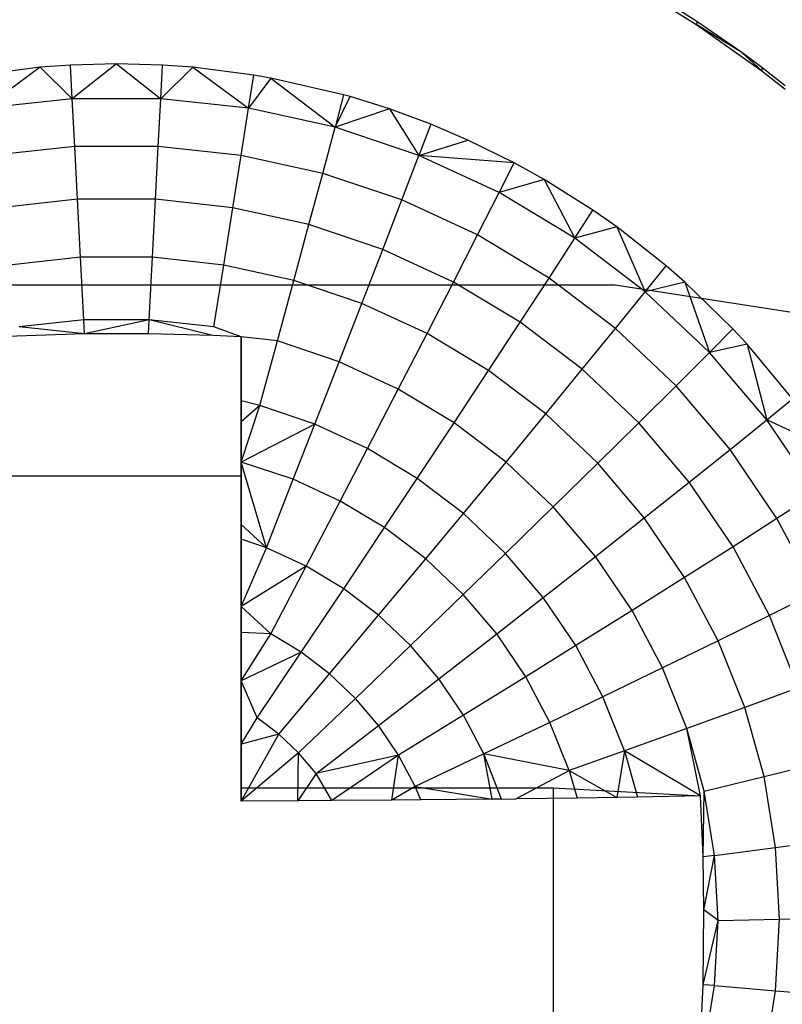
# Model space of a CAD drawing. Extents: x -14.1 to 25.9, y -14 to -1.3.
# Tile 13 of 34: x 2.329 to 2.635, y -2.088 to -1.694. Entities that reach past the tile are written whole.
import ezdxf

# ---------------------------------------------------------------- set-up
doc = ezdxf.new("R2010")
doc.units = 0
doc.header["$LTSCALE"] = 2.54
doc.layers.get('0').update_dxf_attribs({"color": 13, "linetype": 'CONTINUOUS'})

# ---------------------------------------------------------------- blocks, each defined once
blk = doc.blocks.new('GRUPUJ_3')
at = {"color": 0}
for p, q in [((2.74278, 3.22559, 5.1891), (2.72927, 3.23406, 5.18934)), ((2.76073, 3.21319, 5.18876), (2.74278, 3.22559, 5.1891)), ((2.76876, 3.20719, 5.1886), (2.76073, 3.21319, 5.18876)), ((2.77809, 3.19982, 5.18839), (2.76876, 3.20719, 5.1886))]:
    blk.add_line(p, q, dxfattribs=at)
blk = doc.blocks.new('GRUPUJ_6')
at = {"color": 0}
for p, q in [((16.74278, 12.32559, 5.1891), (16.72927, 12.33406, 5.18934)), ((16.74278, 12.32559, 5.1891), (16.72927, 12.33406, 5.18934)), ((16.72927, 12.33268, 5.23932), (16.74278, 12.32421, 5.23909)), ((16.72927, 12.33268, 5.23932), (16.74278, 12.32421, 5.23909)), ((16.74278, 12.32559, 5.1891), (16.74278, 12.32421, 5.23909)), ((16.76073, 12.31319, 5.18876), (16.74278, 12.32559, 5.1891)), ((16.74278, 12.32559, 5.1891), (16.74278, 12.32421, 5.23909)), ((16.76073, 12.31319, 5.18876), (16.74278, 12.32559, 5.1891)), ((16.76073, 12.31319, 5.18876), (16.74278, 12.32421, 5.23909)), ((16.74278, 12.32421, 5.23909), (16.76876, 12.30581, 5.23858)), ((16.76073, 12.31319, 5.18876), (16.74278, 12.32421, 5.23909)), ((16.74278, 12.32421, 5.23909), (16.76876, 12.30581, 5.23858)), ((16.76876, 12.30581, 5.23858), (16.76073, 12.31319, 5.18876)), ((16.76876, 12.30719, 5.1886), (16.76073, 12.31319, 5.18876)), ((16.76876, 12.30581, 5.23858), (16.76073, 12.31319, 5.18876)), ((16.76876, 12.30719, 5.1886), (16.76073, 12.31319, 5.18876)), ((16.47965, 12.30723, 5.23862), (16.45519, 12.30413, 5.23853)), ((16.47965, 12.30723, 5.23862), (16.45519, 12.30413, 5.23853)), ((16.47965, 12.30723, 5.23862), (16.45728, 12.29081, 5.2597)), ((16.47965, 12.30723, 5.23862), (16.45728, 12.29081, 5.2597)), ((16.4918, 12.30811, 5.23864), (16.47965, 12.30723, 5.23862)), ((16.4918, 12.30811, 5.23864), (16.47965, 12.30723, 5.23862)), ((16.47965, 12.30723, 5.23862), (16.4925, 12.29464, 5.2598)), ((16.47965, 12.30723, 5.23862), (16.4925, 12.29464, 5.2598)), ((16.51022, 12.30861, 5.23865), (16.4918, 12.30811, 5.23864)), ((16.51022, 12.30861, 5.23865), (16.4918, 12.30811, 5.23864)), ((16.4925, 12.29464, 5.2598), (16.4918, 12.30811, 5.23864)), ((16.4925, 12.29464, 5.2598), (16.4918, 12.30811, 5.23864)), ((16.51022, 12.30861, 5.23865), (16.4925, 12.29464, 5.2598)), ((16.51022, 12.30861, 5.23865), (16.4925, 12.29464, 5.2598)), ((16.52863, 12.30811, 5.23864), (16.51022, 12.30861, 5.23865)), ((16.51022, 12.30861, 5.23865), (16.52793, 12.29464, 5.2598)), ((16.51022, 12.30861, 5.23865), (16.52793, 12.29464, 5.2598)), ((16.52863, 12.30811, 5.23864), (16.51022, 12.30861, 5.23865)), ((16.52793, 12.29464, 5.2598), (16.52863, 12.30811, 5.23864)), ((16.52793, 12.29464, 5.2598), (16.52863, 12.30811, 5.23864)), ((16.54078, 12.30723, 5.23862), (16.52793, 12.29464, 5.2598)), ((16.54078, 12.30723, 5.23862), (16.52793, 12.29464, 5.2598)), ((16.54078, 12.30723, 5.23862), (16.52863, 12.30811, 5.23864)), ((16.54078, 12.30723, 5.23862), (16.52863, 12.30811, 5.23864)), ((16.56524, 12.30413, 5.23853), (16.54078, 12.30723, 5.23862)), ((16.54078, 12.30723, 5.23862), (16.56315, 12.29081, 5.2597)), ((16.54078, 12.30723, 5.23862), (16.56315, 12.29081, 5.2597)), ((16.56524, 12.30413, 5.23853), (16.54078, 12.30723, 5.23862)), ((16.77809, 12.29982, 5.18839), (16.76876, 12.30719, 5.1886)), ((16.76876, 12.30719, 5.1886), (16.76876, 12.30581, 5.23858)), ((16.76876, 12.30719, 5.1886), (16.76876, 12.30581, 5.23858)), ((16.77809, 12.29982, 5.18839), (16.76876, 12.30719, 5.1886)), ((16.56315, 12.29081, 5.2597), (16.56524, 12.30413, 5.23853)), ((16.56315, 12.29081, 5.2597), (16.56524, 12.30413, 5.23853)), ((16.5721, 12.30293, 5.2385), (16.56524, 12.30413, 5.23853)), ((16.5721, 12.30293, 5.2385), (16.56524, 12.30413, 5.23853)), ((16.76876, 12.30581, 5.23858), (16.77809, 12.29844, 5.23837)), ((16.76876, 12.30581, 5.23858), (16.77809, 12.29844, 5.23837)), ((16.5721, 12.30293, 5.2385), (16.56315, 12.29081, 5.2597)), ((16.5721, 12.30293, 5.2385), (16.56315, 12.29081, 5.2597)), ((16.60121, 12.29621, 5.23831), (16.5721, 12.30293, 5.2385)), ((16.5721, 12.30293, 5.2385), (16.59776, 12.28319, 5.25949)), ((16.5721, 12.30293, 5.2385), (16.59776, 12.28319, 5.25949)), ((16.60121, 12.29621, 5.23831), (16.5721, 12.30293, 5.2385)), ((16.60121, 12.29621, 5.23831), (16.59776, 12.28319, 5.25949)), ((16.59776, 12.28319, 5.25949), (16.6038, 12.29548, 5.23829)), ((16.6038, 12.29548, 5.23829), (16.60121, 12.29621, 5.23831)), ((16.61965, 12.29053, 5.23816), (16.6038, 12.29548, 5.23829)), ((16.61965, 12.29053, 5.23816), (16.6038, 12.29548, 5.23829)), ((16.4925, 12.29464, 5.2598), (16.45728, 12.29081, 5.2597)), ((16.4925, 12.29464, 5.2598), (16.45728, 12.29081, 5.2597)), ((16.52793, 12.29464, 5.2598), (16.4925, 12.29464, 5.2598)), ((16.4935, 12.27555, 5.28543), (16.4925, 12.29464, 5.2598)), ((16.52793, 12.29464, 5.2598), (16.4925, 12.29464, 5.2598)), ((16.4935, 12.27555, 5.28543), (16.4925, 12.29464, 5.2598)), ((16.52694, 12.27555, 5.28543), (16.52793, 12.29464, 5.2598)), ((16.52694, 12.27555, 5.28543), (16.52793, 12.29464, 5.2598)), ((16.56315, 12.29081, 5.2597), (16.52793, 12.29464, 5.2598)), ((16.56315, 12.29081, 5.2597), (16.52793, 12.29464, 5.2598)), ((16.56018, 12.27194, 5.28533), (16.56315, 12.29081, 5.2597)), ((16.56018, 12.27194, 5.28533), (16.56315, 12.29081, 5.2597)), ((16.59776, 12.28319, 5.25949), (16.56315, 12.29081, 5.2597)), ((16.59776, 12.28319, 5.25949), (16.56315, 12.29081, 5.2597)), ((16.61965, 12.29053, 5.23816), (16.59776, 12.28319, 5.25949)), ((16.61965, 12.29053, 5.23816), (16.59776, 12.28319, 5.25949)), ((16.63611, 12.28446, 5.23799), (16.61965, 12.29053, 5.23816)), ((16.61965, 12.29053, 5.23816), (16.63133, 12.27188, 5.25918)), ((16.61965, 12.29053, 5.23816), (16.63133, 12.27188, 5.25918)), ((16.63611, 12.28446, 5.23799), (16.61965, 12.29053, 5.23816)), ((16.63611, 12.28446, 5.23799), (16.63133, 12.27188, 5.25918)), ((16.63611, 12.28446, 5.23799), (16.63133, 12.27188, 5.25918)), ((16.65103, 12.2781, 5.23781), (16.63611, 12.28446, 5.23799)), ((16.65103, 12.2781, 5.23781), (16.63611, 12.28446, 5.23799)), ((16.59283, 12.26475, 5.28513), (16.59776, 12.28319, 5.25949)), ((16.59283, 12.26475, 5.28513), (16.59776, 12.28319, 5.25949)), ((16.63133, 12.27188, 5.25918), (16.59776, 12.28319, 5.25949)), ((16.63133, 12.27188, 5.25918), (16.59776, 12.28319, 5.25949)), ((16.63133, 12.27188, 5.25918), (16.65103, 12.2781, 5.23781)), ((16.63133, 12.27188, 5.25918), (16.65103, 12.2781, 5.23781)), ((16.66953, 12.269, 5.23756), (16.65103, 12.2781, 5.23781)), ((16.66953, 12.269, 5.23756), (16.65103, 12.2781, 5.23781)), ((16.4935, 12.27555, 5.28543), (16.46025, 12.27194, 5.28533)), ((16.4935, 12.27555, 5.28543), (16.46025, 12.27194, 5.28533)), ((16.49461, 12.25434, 5.30949), (16.4935, 12.27555, 5.28543)), ((16.52694, 12.27555, 5.28543), (16.4935, 12.27555, 5.28543)), ((16.52694, 12.27555, 5.28543), (16.4935, 12.27555, 5.28543)), ((16.49461, 12.25434, 5.30949), (16.4935, 12.27555, 5.28543)), ((16.52582, 12.25434, 5.30949), (16.52694, 12.27555, 5.28543)), ((16.52582, 12.25434, 5.30949), (16.52694, 12.27555, 5.28543)), ((16.56018, 12.27194, 5.28533), (16.52694, 12.27555, 5.28543)), ((16.56018, 12.27194, 5.28533), (16.52694, 12.27555, 5.28543)), ((16.55685, 12.25097, 5.3094), (16.56018, 12.27194, 5.28533)), ((16.55685, 12.25097, 5.3094), (16.56018, 12.27194, 5.28533)), ((16.59283, 12.26475, 5.28513), (16.56018, 12.27194, 5.28533)), ((16.59283, 12.26475, 5.28513), (16.56018, 12.27194, 5.28533)), ((16.62452, 12.25408, 5.28483), (16.63133, 12.27188, 5.25918)), ((16.62452, 12.25408, 5.28483), (16.63133, 12.27188, 5.25918)), ((16.66349, 12.25701, 5.25876), (16.63133, 12.27188, 5.25918)), ((16.66953, 12.269, 5.23756), (16.63133, 12.27188, 5.25918)), ((16.66349, 12.25701, 5.25876), (16.63133, 12.27188, 5.25918)), ((16.66953, 12.269, 5.23756), (16.63133, 12.27188, 5.25918)), ((16.66349, 12.25701, 5.25876), (16.66953, 12.269, 5.23756)), ((16.66349, 12.25701, 5.25876), (16.66953, 12.269, 5.23756)), ((16.68155, 12.26231, 5.23738), (16.66953, 12.269, 5.23756)), ((16.68155, 12.26231, 5.23738), (16.66953, 12.269, 5.23756)), ((16.58733, 12.24426, 5.30921), (16.59283, 12.26475, 5.28513)), ((16.58733, 12.24426, 5.30921), (16.59283, 12.26475, 5.28513)), ((16.62452, 12.25408, 5.28483), (16.59283, 12.26475, 5.28513)), ((16.62452, 12.25408, 5.28483), (16.59283, 12.26475, 5.28513)), ((16.68155, 12.26231, 5.23738), (16.66349, 12.25701, 5.25876)), ((16.68155, 12.26231, 5.23738), (16.66349, 12.25701, 5.25876)), ((16.70108, 12.25002, 5.23704), (16.68155, 12.26231, 5.23738)), ((16.68155, 12.26231, 5.23738), (16.69384, 12.23875, 5.25826)), ((16.68155, 12.26231, 5.23738), (16.69384, 12.23875, 5.25826)), ((16.70108, 12.25002, 5.23704), (16.68155, 12.26231, 5.23738)), ((16.65487, 12.24005, 5.28444), (16.66349, 12.25701, 5.25876)), ((16.65487, 12.24005, 5.28444), (16.66349, 12.25701, 5.25876)), ((16.69384, 12.23875, 5.25826), (16.66349, 12.25701, 5.25876)), ((16.69384, 12.23875, 5.25826), (16.66349, 12.25701, 5.25876)), ((16.49461, 12.25434, 5.30949), (16.46358, 12.25097, 5.3094)), ((16.49461, 12.25434, 5.30949), (16.46358, 12.25097, 5.3094)), ((16.49584, 12.23112, 5.33182), (16.49461, 12.25434, 5.30949)), ((16.52582, 12.25434, 5.30949), (16.49461, 12.25434, 5.30949)), ((16.52582, 12.25434, 5.30949), (16.49461, 12.25434, 5.30949)), ((16.49584, 12.23112, 5.33182), (16.49461, 12.25434, 5.30949)), ((16.5246, 12.23112, 5.33182), (16.52582, 12.25434, 5.30949)), ((16.5246, 12.23112, 5.33182), (16.52582, 12.25434, 5.30949)), ((16.55685, 12.25097, 5.3094), (16.52582, 12.25434, 5.30949)), ((16.55685, 12.25097, 5.3094), (16.52582, 12.25434, 5.30949)), ((16.61691, 12.2343, 5.30894), (16.62452, 12.25408, 5.28483)), ((16.61691, 12.2343, 5.30894), (16.62452, 12.25408, 5.28483)), ((16.65487, 12.24005, 5.28444), (16.62452, 12.25408, 5.28483)), ((16.65487, 12.24005, 5.28444), (16.62452, 12.25408, 5.28483)), ((16.55319, 12.22801, 5.33173), (16.55685, 12.25097, 5.3094)), ((16.55319, 12.22801, 5.33173), (16.55685, 12.25097, 5.3094)), ((16.58733, 12.24426, 5.30921), (16.55685, 12.25097, 5.3094)), ((16.58733, 12.24426, 5.30921), (16.55685, 12.25097, 5.3094)), ((16.69384, 12.23875, 5.25826), (16.70108, 12.25002, 5.23704)), ((16.69384, 12.23875, 5.25826), (16.70108, 12.25002, 5.23704)), ((16.7107, 12.24326, 5.23685), (16.70108, 12.25002, 5.23704)), ((16.7107, 12.24326, 5.23685), (16.70108, 12.25002, 5.23704)), ((16.58128, 12.22183, 5.33156), (16.58733, 12.24426, 5.30921)), ((16.58128, 12.22183, 5.33156), (16.58733, 12.24426, 5.30921)), ((16.61691, 12.2343, 5.30894), (16.58733, 12.24426, 5.30921)), ((16.61691, 12.2343, 5.30894), (16.58733, 12.24426, 5.30921)), ((16.7107, 12.24326, 5.23685), (16.69384, 12.23875, 5.25826)), ((16.7107, 12.24326, 5.23685), (16.69384, 12.23875, 5.25826)), ((16.7304, 12.22774, 5.23642), (16.7107, 12.24326, 5.23685)), ((16.7107, 12.24326, 5.23685), (16.72205, 12.21732, 5.25767)), ((16.7107, 12.24326, 5.23685), (16.72205, 12.21732, 5.25767)), ((16.7304, 12.22774, 5.23642), (16.7107, 12.24326, 5.23685)), ((16.64524, 12.2212, 5.30858), (16.65487, 12.24005, 5.28444)), ((16.64524, 12.2212, 5.30858), (16.65487, 12.24005, 5.28444)), ((16.68352, 12.22281, 5.28397), (16.65487, 12.24005, 5.28444)), ((16.68352, 12.22281, 5.28397), (16.65487, 12.24005, 5.28444)), ((16.68352, 12.22281, 5.28397), (16.69384, 12.23875, 5.25826)), ((16.68352, 12.22281, 5.28397), (16.69384, 12.23875, 5.25826)), ((16.72205, 12.21732, 5.25767), (16.69384, 12.23875, 5.25826)), ((16.72205, 12.21732, 5.25767), (16.69384, 12.23875, 5.25826)), ((16.60853, 12.21265, 5.33131), (16.61691, 12.2343, 5.30894)), ((16.60853, 12.21265, 5.33131), (16.61691, 12.2343, 5.30894)), ((16.64524, 12.2212, 5.30858), (16.61691, 12.2343, 5.30894)), ((16.64524, 12.2212, 5.30858), (16.61691, 12.2343, 5.30894)), ((16.49584, 12.23112, 5.33182), (16.46724, 12.22801, 5.33173)), ((16.49584, 12.23112, 5.33182), (16.46724, 12.22801, 5.33173)), ((16.5246, 12.23112, 5.33182), (16.49584, 12.23112, 5.33182)), ((16.49717, 12.20602, 5.35223), (16.49584, 12.23112, 5.33182)), ((16.5246, 12.23112, 5.33182), (16.49584, 12.23112, 5.33182)), ((16.49717, 12.20602, 5.35223), (16.49584, 12.23112, 5.33182)), ((16.52327, 12.20602, 5.35223), (16.5246, 12.23112, 5.33182)), ((16.52327, 12.20602, 5.35223), (16.5246, 12.23112, 5.33182)), ((16.55319, 12.22801, 5.33173), (16.5246, 12.23112, 5.33182)), ((16.55319, 12.22801, 5.33173), (16.5246, 12.23112, 5.33182)), ((16.54921, 12.2032, 5.35215), (16.55319, 12.22801, 5.33173)), ((16.54921, 12.2032, 5.35215), (16.55319, 12.22801, 5.33173)), ((16.58128, 12.22183, 5.33156), (16.55319, 12.22801, 5.33173)), ((16.58128, 12.22183, 5.33156), (16.55319, 12.22801, 5.33173)), ((16.72205, 12.21732, 5.25767), (16.7304, 12.22774, 5.23642)), ((16.72205, 12.21732, 5.25767), (16.7304, 12.22774, 5.23642)), ((16.73795, 12.22114, 5.23624), (16.7304, 12.22774, 5.23642)), ((16.73795, 12.22114, 5.23624), (16.7304, 12.22774, 5.23642)), ((16.57471, 12.19759, 5.35199), (16.58128, 12.22183, 5.33156)), ((16.57471, 12.19759, 5.35199), (16.58128, 12.22183, 5.33156)), ((16.60853, 12.21265, 5.33131), (16.58128, 12.22183, 5.33156)), ((16.60853, 12.21265, 5.33131), (16.58128, 12.22183, 5.33156)), ((16.63463, 12.20058, 5.33097), (16.64524, 12.2212, 5.30858)), ((16.63463, 12.20058, 5.33097), (16.64524, 12.2212, 5.30858)), ((16.67198, 12.20511, 5.30813), (16.64524, 12.2212, 5.30858)), ((16.67198, 12.20511, 5.30813), (16.64524, 12.2212, 5.30858)), ((16.67198, 12.20511, 5.30813), (16.68352, 12.22281, 5.28397)), ((16.67198, 12.20511, 5.30813), (16.68352, 12.22281, 5.28397)), ((16.71014, 12.20259, 5.28341), (16.68352, 12.22281, 5.28397)), ((16.71014, 12.20259, 5.28341), (16.68352, 12.22281, 5.28397)), ((16.73795, 12.22114, 5.23624), (16.72205, 12.21732, 5.25767)), ((16.73795, 12.22114, 5.23624), (16.72205, 12.21732, 5.25767)), ((16.75714, 12.20243, 5.23572), (16.73795, 12.22114, 5.23624)), ((16.73795, 12.22114, 5.23624), (16.74777, 12.19297, 5.257)), ((16.73795, 12.22114, 5.23624), (16.74777, 12.19297, 5.257)), ((16.75714, 12.20243, 5.23572), (16.73795, 12.22114, 5.23624)), ((16.71, 12.22, 5.18619), (16.21, 12.22, 5.18619)), ((16.71, 12.22, 4.98592), (16.21, 12.22, 4.98592)), ((16.71, 12.22, 5.18619), (16.21, 12.22, 5.18619)), ((16.71, 12.22, 5.18619), (16.21, 12.22, 5.18619)), ((16.71, 12.22, 4.98592), (16.71, 12.22, 5.18619)), ((16.71, 12.22, 4.98592), (16.71, 12.22, 5.18619)), ((16.78598, 12.20818, 4.98559), (16.71, 12.22, 4.98592)), ((16.78598, 12.20818, 5.18586), (16.71, 12.22, 5.18619)), ((16.78598, 12.20818, 5.18586), (16.71, 12.22, 5.18619)), ((16.78598, 12.20818, 5.18586), (16.71, 12.22, 5.18619)), ((16.71014, 12.20259, 5.28341), (16.72205, 12.21732, 5.25767)), ((16.71014, 12.20259, 5.28341), (16.72205, 12.21732, 5.25767)), ((16.74777, 12.19297, 5.257), (16.72205, 12.21732, 5.25767)), ((16.74777, 12.19297, 5.257), (16.72205, 12.21732, 5.25767)), ((16.59944, 12.18926, 5.35176), (16.60853, 12.21265, 5.33131)), ((16.59944, 12.18926, 5.35176), (16.60853, 12.21265, 5.33131)), ((16.63463, 12.20058, 5.33097), (16.60853, 12.21265, 5.33131)), ((16.63463, 12.20058, 5.33097), (16.60853, 12.21265, 5.33131)), ((16.49717, 12.20602, 5.35223), (16.47122, 12.2032, 5.35215)), ((16.49717, 12.20602, 5.35223), (16.47122, 12.2032, 5.35215)), ((16.52327, 12.20602, 5.35223), (16.49717, 12.20602, 5.35223)), ((16.52327, 12.20602, 5.35223), (16.49717, 12.20602, 5.35223)), ((16.49741, 12.20048, 5.35628), (16.49717, 12.20602, 5.35223)), ((16.49741, 12.20048, 5.35628), (16.49717, 12.20602, 5.35223)), ((16.52327, 12.20602, 5.35223), (16.49741, 12.20048, 5.35628)), ((16.52301, 12.20048, 5.35628), (16.52327, 12.20602, 5.35223)), ((16.54877, 12.19975, 5.35471), (16.52327, 12.20602, 5.35223)), ((16.54921, 12.2032, 5.35215), (16.52327, 12.20602, 5.35223)), ((16.65928, 12.18576, 5.33057), (16.67198, 12.20511, 5.30813)), ((16.65928, 12.18576, 5.33057), (16.67198, 12.20511, 5.30813)), ((16.69683, 12.18623, 5.30761), (16.67198, 12.20511, 5.30813)), ((16.69683, 12.18623, 5.30761), (16.67198, 12.20511, 5.30813)), ((16.49741, 12.20048, 5.35628), (16.47122, 12.2032, 5.35215)), ((16.56022, 12.19919, 5.3535), (16.54921, 12.2032, 5.35215)), ((16.69683, 12.18623, 5.30761), (16.71014, 12.20259, 5.28341)), ((16.69683, 12.18623, 5.30761), (16.71014, 12.20259, 5.28341)), ((16.73442, 12.1796, 5.28277), (16.71014, 12.20259, 5.28341)), ((16.73442, 12.1796, 5.28277), (16.71014, 12.20259, 5.28341)), ((16.74777, 12.19297, 5.257), (16.75714, 12.20243, 5.23572)), ((16.74777, 12.19297, 5.257), (16.75714, 12.20243, 5.23572)), ((16.76284, 12.19627, 5.23555), (16.75714, 12.20243, 5.23572)), ((16.76284, 12.19627, 5.23555), (16.75714, 12.20243, 5.23572)), ((16.49741, 12.20048, 5.35628), (16.46022, 12.19919, 5.3535)), ((16.52301, 12.20048, 5.35628), (16.49741, 12.20048, 5.35628)), ((16.54877, 12.19975, 5.35471), (16.52301, 12.20048, 5.35628)), ((16.54877, 12.19975, 5.35471), (16.52301, 12.20048, 5.35628)), ((16.56022, 12.19919, 5.3535), (16.54877, 12.19975, 5.35471)), ((16.56022, 12.19919, 5.3535), (16.56022, 12.14355, 5.2341)), ((16.56022, 12.17356, 5.37042), (16.56022, 12.19919, 5.3535)), ((16.56022, 12.19919, 5.3535), (16.56022, 12.14355, 5.2341)), ((16.57471, 12.19759, 5.35199), (16.56022, 12.19919, 5.3535)), ((16.56022, 12.17356, 5.37042), (16.56022, 12.19919, 5.3535)), ((16.57471, 12.19759, 5.35199), (16.56022, 12.19919, 5.3535)), ((16.56766, 12.17168, 5.37034), (16.57471, 12.19759, 5.35199)), ((16.56766, 12.17168, 5.37034), (16.57471, 12.19759, 5.35199)), ((16.59944, 12.18926, 5.35176), (16.57471, 12.19759, 5.35199)), ((16.59944, 12.18926, 5.35176), (16.57471, 12.19759, 5.35199)), ((16.62313, 12.1783, 5.35146), (16.63463, 12.20058, 5.33097)), ((16.62313, 12.1783, 5.35146), (16.63463, 12.20058, 5.33097)), ((16.65928, 12.18576, 5.33057), (16.63463, 12.20058, 5.33097)), ((16.65928, 12.18576, 5.33057), (16.63463, 12.20058, 5.33097)), ((16.73442, 12.1796, 5.28277), (16.74777, 12.19297, 5.257)), ((16.73442, 12.1796, 5.28277), (16.74777, 12.19297, 5.257)), ((16.76284, 12.19627, 5.23555), (16.74777, 12.19297, 5.257)), ((16.76284, 12.19627, 5.23555), (16.74777, 12.19297, 5.257)), ((16.77071, 12.16597, 5.25625), (16.74777, 12.19297, 5.257)), ((16.77071, 12.16597, 5.25625), (16.74777, 12.19297, 5.257)), ((16.78098, 12.17437, 5.23495), (16.76284, 12.19627, 5.23555)), ((16.76284, 12.19627, 5.23555), (16.77071, 12.16597, 5.25625)), ((16.76284, 12.19627, 5.23555), (16.77071, 12.16597, 5.25625)), ((16.78098, 12.17437, 5.23495), (16.76284, 12.19627, 5.23555)), ((16.58969, 12.16426, 5.37014), (16.59944, 12.18926, 5.35176)), ((16.58969, 12.16426, 5.37014), (16.59944, 12.18926, 5.35176)), ((16.62313, 12.1783, 5.35146), (16.59944, 12.18926, 5.35176)), ((16.62313, 12.1783, 5.35146), (16.59944, 12.18926, 5.35176)), ((16.64549, 12.16485, 5.35109), (16.65928, 12.18576, 5.33057)), ((16.64549, 12.16485, 5.35109), (16.65928, 12.18576, 5.33057)), ((16.68217, 12.16836, 5.33008), (16.65928, 12.18576, 5.33057)), ((16.68217, 12.16836, 5.33008), (16.65928, 12.18576, 5.33057)), ((16.68217, 12.16836, 5.33008), (16.69683, 12.18623, 5.30761)), ((16.68217, 12.16836, 5.33008), (16.69683, 12.18623, 5.30761)), ((16.71949, 12.16478, 5.30702), (16.69683, 12.18623, 5.30761)), ((16.71949, 12.16478, 5.30702), (16.69683, 12.18623, 5.30761)), ((16.61079, 12.15451, 5.36987), (16.62313, 12.1783, 5.35146)), ((16.61079, 12.15451, 5.36987), (16.62313, 12.1783, 5.35146)), ((16.64549, 12.16485, 5.35109), (16.62313, 12.1783, 5.35146)), ((16.64549, 12.16485, 5.35109), (16.62313, 12.1783, 5.35146)), ((16.71949, 12.16478, 5.30702), (16.73442, 12.1796, 5.28277)), ((16.71949, 12.16478, 5.30702), (16.73442, 12.1796, 5.28277)), ((16.75607, 12.15412, 5.28207), (16.73442, 12.1796, 5.28277)), ((16.75607, 12.15412, 5.28207), (16.73442, 12.1796, 5.28277)), ((16.56022, 12.16515, 5.37536), (16.56022, 12.17356, 5.37042)), ((16.56766, 12.17168, 5.37034), (16.56022, 12.17356, 5.37042)), ((16.77071, 12.16597, 5.25625), (16.78098, 12.17437, 5.23495)), ((16.77071, 12.16597, 5.25625), (16.78098, 12.17437, 5.23495)), ((16.56022, 12.14898, 5.38409), (16.56766, 12.17168, 5.37034)), ((16.56766, 12.17168, 5.37034), (16.56022, 12.16515, 5.37536)), ((16.56022, 12.14898, 5.38409), (16.56766, 12.17168, 5.37034)), ((16.58969, 12.16426, 5.37014), (16.56766, 12.17168, 5.37034)), ((16.58969, 12.16426, 5.37014), (16.56766, 12.17168, 5.37034)), ((16.56022, 12.14898, 5.38409), (16.56022, 12.16515, 5.37536)), ((16.56022, 12.14898, 5.38409), (16.56022, 12.16515, 5.37536)), ((16.66627, 12.14906, 5.35065), (16.68217, 12.16836, 5.33008)), ((16.66627, 12.14906, 5.35065), (16.68217, 12.16836, 5.33008)), ((16.70305, 12.14859, 5.32954), (16.68217, 12.16836, 5.33008)), ((16.70305, 12.14859, 5.32954), (16.68217, 12.16836, 5.33008)), ((16.75607, 12.15412, 5.28207), (16.77071, 12.16597, 5.25625)), ((16.75607, 12.15412, 5.28207), (16.77071, 12.16597, 5.25625)), ((16.79489, 12.15466, 5.2344), (16.77071, 12.16597, 5.25625)), ((16.79059, 12.13666, 5.25544), (16.77071, 12.16597, 5.25625)), ((16.79059, 12.13666, 5.25544), (16.77071, 12.16597, 5.25625)), ((16.79489, 12.15466, 5.2344), (16.77071, 12.16597, 5.25625)), ((16.58969, 12.16426, 5.37014), (16.56022, 12.14898, 5.38409)), ((16.58969, 12.16426, 5.37014), (16.56022, 12.14898, 5.38409)), ((16.58104, 12.14217, 5.38383), (16.58969, 12.16426, 5.37014)), ((16.58104, 12.14217, 5.38383), (16.58969, 12.16426, 5.37014)), ((16.61079, 12.15451, 5.36987), (16.58969, 12.16426, 5.37014)), ((16.61079, 12.15451, 5.36987), (16.58969, 12.16426, 5.37014)), ((16.63071, 12.14252, 5.36954), (16.64549, 12.16485, 5.35109)), ((16.63071, 12.14252, 5.36954), (16.64549, 12.16485, 5.35109)), ((16.66627, 12.14906, 5.35065), (16.64549, 12.16485, 5.35109)), ((16.66627, 12.14906, 5.35065), (16.64549, 12.16485, 5.35109)), ((16.70305, 12.14859, 5.32954), (16.71949, 12.16478, 5.30702)), ((16.70305, 12.14859, 5.32954), (16.71949, 12.16478, 5.30702)), ((16.73969, 12.141, 5.30636), (16.71949, 12.16478, 5.30702)), ((16.73969, 12.141, 5.30636), (16.71949, 12.16478, 5.30702)), ((16.59984, 12.13348, 5.38359), (16.61079, 12.15451, 5.36987)), ((16.59984, 12.13348, 5.38359), (16.61079, 12.15451, 5.36987)), ((16.63071, 12.14252, 5.36954), (16.61079, 12.15451, 5.36987)), ((16.63071, 12.14252, 5.36954), (16.61079, 12.15451, 5.36987)), ((16.73969, 12.141, 5.30636), (16.75607, 12.15412, 5.28207)), ((16.73969, 12.141, 5.30636), (16.75607, 12.15412, 5.28207)), ((16.77483, 12.12646, 5.28131), (16.75607, 12.15412, 5.28207)), ((16.77483, 12.12646, 5.28131), (16.75607, 12.15412, 5.28207)), ((16.56022, 12.12401, 5.3957), (16.56022, 12.14898, 5.38409)), ((16.57026, 12.11473, 5.39794), (16.56022, 12.14898, 5.38409)), ((16.56022, 12.12401, 5.3957), (16.56022, 12.14898, 5.38409)), ((16.58104, 12.14217, 5.38383), (16.56022, 12.14898, 5.38409)), ((16.58104, 12.14217, 5.38383), (16.56022, 12.14898, 5.38409)), ((16.57026, 12.11473, 5.39794), (16.56022, 12.14898, 5.38409)), ((16.64922, 12.12846, 5.36915), (16.66627, 12.14906, 5.35065)), ((16.64922, 12.12846, 5.36915), (16.66627, 12.14906, 5.35065)), ((16.68522, 12.13112, 5.35016), (16.66627, 12.14906, 5.35065)), ((16.68522, 12.13112, 5.35016), (16.66627, 12.14906, 5.35065)), ((16.68522, 12.13112, 5.35016), (16.70305, 12.14859, 5.32954)), ((16.68522, 12.13112, 5.35016), (16.70305, 12.14859, 5.32954)), ((16.72167, 12.12667, 5.32893), (16.70305, 12.14859, 5.32954)), ((16.72167, 12.12667, 5.32893), (16.70305, 12.14859, 5.32954)), ((16.46022, 12.14355, 5.2341), (16.56022, 12.14355, 5.2341)), ((16.46022, 12.14355, 5.2341), (16.56022, 12.14355, 5.2341)), ((16.56022, 12.14355, 5.2341), (16.56022, 12.0186, 5.23064)), ((16.56022, 12.14355, 5.2341), (16.56022, 12.0186, 5.23064)), ((16.57026, 12.11473, 5.39794), (16.58104, 12.14217, 5.38383)), ((16.57026, 12.11473, 5.39794), (16.58104, 12.14217, 5.38383)), ((16.59984, 12.13348, 5.38359), (16.58104, 12.14217, 5.38383)), ((16.59984, 12.13348, 5.38359), (16.58104, 12.14217, 5.38383)), ((16.6176, 12.1228, 5.38329), (16.63071, 12.14252, 5.36954)), ((16.6176, 12.1228, 5.38329), (16.63071, 12.14252, 5.36954)), ((16.64922, 12.12846, 5.36915), (16.63071, 12.14252, 5.36954)), ((16.64922, 12.12846, 5.36915), (16.63071, 12.14252, 5.36954)), ((16.72167, 12.12667, 5.32893), (16.73969, 12.141, 5.30636)), ((16.72167, 12.12667, 5.32893), (16.73969, 12.141, 5.30636)), ((16.75721, 12.11518, 5.30565), (16.73969, 12.141, 5.30636)), ((16.75721, 12.11518, 5.30565), (16.73969, 12.141, 5.30636)), ((16.79059, 12.13666, 5.25544), (16.77483, 12.12646, 5.28131)), ((16.79059, 12.13666, 5.25544), (16.77483, 12.12646, 5.28131)), ((16.58621, 12.10736, 5.39773), (16.59984, 12.13348, 5.38359)), ((16.58621, 12.10736, 5.39773), (16.59984, 12.13348, 5.38359)), ((16.6176, 12.1228, 5.38329), (16.59984, 12.13348, 5.38359)), ((16.6176, 12.1228, 5.38329), (16.59984, 12.13348, 5.38359)), ((16.66609, 12.11248, 5.36871), (16.68522, 12.13112, 5.35016)), ((16.66609, 12.11248, 5.36871), (16.68522, 12.13112, 5.35016)), ((16.70212, 12.11123, 5.34961), (16.68522, 12.13112, 5.35016)), ((16.70212, 12.11123, 5.34961), (16.68522, 12.13112, 5.35016)), ((16.63409, 12.11027, 5.38295), (16.64922, 12.12846, 5.36915)), ((16.63409, 12.11027, 5.38295), (16.64922, 12.12846, 5.36915)), ((16.66609, 12.11248, 5.36871), (16.64922, 12.12846, 5.36915)), ((16.66609, 12.11248, 5.36871), (16.64922, 12.12846, 5.36915)), ((16.70212, 12.11123, 5.34961), (16.72167, 12.12667, 5.32893)), ((16.70212, 12.11123, 5.34961), (16.72167, 12.12667, 5.32893)), ((16.73781, 12.10288, 5.32828), (16.72167, 12.12667, 5.32893)), ((16.73781, 12.10288, 5.32828), (16.72167, 12.12667, 5.32893)), ((16.77483, 12.12646, 5.28131), (16.75721, 12.11518, 5.30565)), ((16.77483, 12.12646, 5.28131), (16.75721, 12.11518, 5.30565)), ((16.79049, 12.09692, 5.28049), (16.77483, 12.12646, 5.28131)), ((16.79049, 12.09692, 5.28049), (16.77483, 12.12646, 5.28131)), ((16.56022, 12.11822, 5.39809), (16.56022, 12.12401, 5.3957)), ((16.57026, 12.11473, 5.39794), (16.56022, 12.12401, 5.3957)), ((16.60126, 12.0983, 5.39748), (16.6176, 12.1228, 5.38329)), ((16.60126, 12.0983, 5.39748), (16.6176, 12.1228, 5.38329)), ((16.63409, 12.11027, 5.38295), (16.6176, 12.1228, 5.38329)), ((16.63409, 12.11027, 5.38295), (16.6176, 12.1228, 5.38329)), ((16.56022, 12.09117, 5.40785), (16.56022, 12.11822, 5.39809)), ((16.57026, 12.11473, 5.39794), (16.56022, 12.11822, 5.39809)), ((16.56022, 12.09117, 5.40785), (16.56022, 12.11822, 5.39809)), ((16.56022, 12.09117, 5.40785), (16.57026, 12.11473, 5.39794)), ((16.56022, 12.09117, 5.40785), (16.57026, 12.11473, 5.39794)), ((16.58621, 12.10736, 5.39773), (16.57026, 12.11473, 5.39794)), ((16.58621, 12.10736, 5.39773), (16.57026, 12.11473, 5.39794)), ((16.75721, 12.11518, 5.30565), (16.73781, 12.10288, 5.32828)), ((16.75721, 12.11518, 5.30565), (16.73781, 12.10288, 5.32828)), ((16.77183, 12.08761, 5.30489), (16.75721, 12.11518, 5.30565)), ((16.77183, 12.08761, 5.30489), (16.75721, 12.11518, 5.30565)), ((16.61524, 12.08768, 5.39719), (16.63409, 12.11027, 5.38295)), ((16.61524, 12.08768, 5.39719), (16.63409, 12.11027, 5.38295)), ((16.64913, 12.09602, 5.38255), (16.63409, 12.11027, 5.38295)), ((16.64913, 12.09602, 5.38255), (16.63409, 12.11027, 5.38295)), ((16.64913, 12.09602, 5.38255), (16.66609, 12.11248, 5.36871)), ((16.64913, 12.09602, 5.38255), (16.66609, 12.11248, 5.36871)), ((16.68114, 12.09477, 5.36822), (16.66609, 12.11248, 5.36871)), ((16.68114, 12.09477, 5.36822), (16.66609, 12.11248, 5.36871)), ((16.68114, 12.09477, 5.36822), (16.70212, 12.11123, 5.34961)), ((16.68114, 12.09477, 5.36822), (16.70212, 12.11123, 5.34961)), ((16.71677, 12.08964, 5.34901), (16.70212, 12.11123, 5.34961)), ((16.71677, 12.08964, 5.34901), (16.70212, 12.11123, 5.34961)), ((16.58621, 12.10736, 5.39773), (16.56022, 12.09117, 5.40785)), ((16.58621, 12.10736, 5.39773), (16.56022, 12.09117, 5.40785)), ((16.572, 12.08022, 5.40938), (16.58621, 12.10736, 5.39773)), ((16.572, 12.08022, 5.40938), (16.58621, 12.10736, 5.39773)), ((16.60126, 12.0983, 5.39748), (16.58621, 12.10736, 5.39773)), ((16.60126, 12.0983, 5.39748), (16.58621, 12.10736, 5.39773)), ((16.73781, 12.10288, 5.32828), (16.71677, 12.08964, 5.34901)), ((16.73781, 12.10288, 5.32828), (16.71677, 12.08964, 5.34901)), ((16.75129, 12.07748, 5.32757), (16.73781, 12.10288, 5.32828)), ((16.75129, 12.07748, 5.32757), (16.73781, 12.10288, 5.32828)), ((16.58423, 12.07286, 5.40918), (16.60126, 12.0983, 5.39748)), ((16.58423, 12.07286, 5.40918), (16.60126, 12.0983, 5.39748)), ((16.61524, 12.08768, 5.39719), (16.60126, 12.0983, 5.39748)), ((16.61524, 12.08768, 5.39719), (16.60126, 12.0983, 5.39748)), ((16.628, 12.0756, 5.39686), (16.64913, 12.09602, 5.38255)), ((16.628, 12.0756, 5.39686), (16.64913, 12.09602, 5.38255)), ((16.66254, 12.08024, 5.38212), (16.64913, 12.09602, 5.38255)), ((16.66254, 12.08024, 5.38212), (16.64913, 12.09602, 5.38255)), ((16.66254, 12.08024, 5.38212), (16.68114, 12.09477, 5.36822)), ((16.66254, 12.08024, 5.38212), (16.68114, 12.09477, 5.36822)), ((16.69419, 12.07553, 5.36768), (16.68114, 12.09477, 5.36822)), ((16.69419, 12.07553, 5.36768), (16.68114, 12.09477, 5.36822)), ((16.79049, 12.09692, 5.28049), (16.77183, 12.08761, 5.30489)), ((16.79049, 12.09692, 5.28049), (16.77183, 12.08761, 5.30489)), ((16.56022, 12.08075, 5.41101), (16.56022, 12.09117, 5.40785)), ((16.572, 12.08022, 5.40938), (16.56022, 12.09117, 5.40785)), ((16.5956, 12.06422, 5.40894), (16.61524, 12.08768, 5.39719)), ((16.5956, 12.06422, 5.40894), (16.61524, 12.08768, 5.39719)), ((16.628, 12.0756, 5.39686), (16.61524, 12.08768, 5.39719)), ((16.628, 12.0756, 5.39686), (16.61524, 12.08768, 5.39719)), ((16.71677, 12.08964, 5.34901), (16.69419, 12.07553, 5.36768)), ((16.71677, 12.08964, 5.34901), (16.69419, 12.07553, 5.36768)), ((16.72899, 12.06658, 5.34838), (16.71677, 12.08964, 5.34901)), ((16.72899, 12.06658, 5.34838), (16.71677, 12.08964, 5.34901)), ((16.77183, 12.08761, 5.30489), (16.75129, 12.07748, 5.32757)), ((16.77183, 12.08761, 5.30489), (16.75129, 12.07748, 5.32757)), ((16.78338, 12.05863, 5.30409), (16.77183, 12.08761, 5.30489)), ((16.78338, 12.05863, 5.30409), (16.77183, 12.08761, 5.30489)), ((16.56022, 12.06144, 5.41604), (16.56022, 12.08075, 5.41101)), ((16.572, 12.08022, 5.40938), (16.56022, 12.08075, 5.41101)), ((16.56022, 12.06144, 5.41604), (16.56022, 12.08075, 5.41101)), ((16.56022, 12.06144, 5.41604), (16.572, 12.08022, 5.40938)), ((16.56022, 12.06144, 5.41604), (16.572, 12.08022, 5.40938)), ((16.58423, 12.07286, 5.40918), (16.572, 12.08022, 5.40938)), ((16.58423, 12.07286, 5.40918), (16.572, 12.08022, 5.40938)), ((16.63937, 12.06222, 5.39649), (16.66254, 12.08024, 5.38212)), ((16.63937, 12.06222, 5.39649), (16.66254, 12.08024, 5.38212)), ((16.67417, 12.0631, 5.38164), (16.66254, 12.08024, 5.38212)), ((16.67417, 12.0631, 5.38164), (16.66254, 12.08024, 5.38212)), ((16.60597, 12.0544, 5.40867), (16.628, 12.0756, 5.39686)), ((16.60597, 12.0544, 5.40867), (16.628, 12.0756, 5.39686)), ((16.63937, 12.06222, 5.39649), (16.628, 12.0756, 5.39686)), ((16.63937, 12.06222, 5.39649), (16.628, 12.0756, 5.39686)), ((16.69419, 12.07553, 5.36768), (16.67417, 12.0631, 5.38164)), ((16.69419, 12.07553, 5.36768), (16.67417, 12.0631, 5.38164)), ((16.70508, 12.055, 5.36712), (16.69419, 12.07553, 5.36768)), ((16.70508, 12.055, 5.36712), (16.69419, 12.07553, 5.36768)), ((16.75129, 12.07748, 5.32757), (16.72899, 12.06658, 5.34838)), ((16.75129, 12.07748, 5.32757), (16.72899, 12.06658, 5.34838)), ((16.76193, 12.05077, 5.32684), (16.75129, 12.07748, 5.32757)), ((16.76193, 12.05077, 5.32684), (16.75129, 12.07748, 5.32757)), ((16.58423, 12.07286, 5.40918), (16.56022, 12.06144, 5.41604)), ((16.58423, 12.07286, 5.40918), (16.56022, 12.06144, 5.41604)), ((16.56663, 12.04664, 5.41828), (16.58423, 12.07286, 5.40918)), ((16.56663, 12.04664, 5.41828), (16.58423, 12.07286, 5.40918)), ((16.5956, 12.06422, 5.40894), (16.58423, 12.07286, 5.40918)), ((16.5956, 12.06422, 5.40894), (16.58423, 12.07286, 5.40918)), ((16.72899, 12.06658, 5.34838), (16.70508, 12.055, 5.36712)), ((16.72899, 12.06658, 5.34838), (16.70508, 12.055, 5.36712)), ((16.73865, 12.04235, 5.34771), (16.72899, 12.06658, 5.34838)), ((16.73865, 12.04235, 5.34771), (16.72899, 12.06658, 5.34838)), ((16.5753, 12.04006, 5.4181), (16.5956, 12.06422, 5.40894)), ((16.5753, 12.04006, 5.4181), (16.5956, 12.06422, 5.40894)), ((16.60597, 12.0544, 5.40867), (16.5956, 12.06422, 5.40894)), ((16.60597, 12.0544, 5.40867), (16.5956, 12.06422, 5.40894)), ((16.67417, 12.0631, 5.38164), (16.64923, 12.04768, 5.39608)), ((16.67417, 12.0631, 5.38164), (16.64923, 12.04768, 5.39608)), ((16.68388, 12.0448, 5.38114), (16.67417, 12.0631, 5.38164)), ((16.68388, 12.0448, 5.38114), (16.67417, 12.0631, 5.38164)), ((16.56022, 12.036, 5.42107), (16.56022, 12.06144, 5.41604)), ((16.56663, 12.04664, 5.41828), (16.56022, 12.06144, 5.41604)), ((16.61522, 12.04352, 5.40837), (16.63937, 12.06222, 5.39649)), ((16.61522, 12.04352, 5.40837), (16.63937, 12.06222, 5.39649)), ((16.64923, 12.04768, 5.39608), (16.63937, 12.06222, 5.39649)), ((16.64923, 12.04768, 5.39608), (16.63937, 12.06222, 5.39649)), ((16.70508, 12.055, 5.36712), (16.68388, 12.0448, 5.38114)), ((16.70508, 12.055, 5.36712), (16.68388, 12.0448, 5.38114)), ((16.71369, 12.03341, 5.36652), (16.70508, 12.055, 5.36712)), ((16.71369, 12.03341, 5.36652), (16.70508, 12.055, 5.36712)), ((16.78338, 12.05863, 5.30409), (16.76193, 12.05077, 5.32684)), ((16.78338, 12.05863, 5.30409), (16.76193, 12.05077, 5.32684)), ((16.5832, 12.03257, 5.41789), (16.60597, 12.0544, 5.40867)), ((16.5832, 12.03257, 5.41789), (16.60597, 12.0544, 5.40867)), ((16.61522, 12.04352, 5.40837), (16.60597, 12.0544, 5.40867)), ((16.61522, 12.04352, 5.40837), (16.60597, 12.0544, 5.40867)), ((16.76193, 12.05077, 5.32684), (16.73865, 12.04235, 5.34771)), ((16.76193, 12.05077, 5.32684), (16.73865, 12.04235, 5.34771)), ((16.76963, 12.02307, 5.32607), (16.76193, 12.05077, 5.32684)), ((16.76963, 12.02307, 5.32607), (16.76193, 12.05077, 5.32684)), ((16.64923, 12.04768, 5.39608), (16.62323, 12.03171, 5.40804)), ((16.64923, 12.04768, 5.39608), (16.62323, 12.03171, 5.40804)), ((16.65745, 12.03217, 5.39566), (16.64923, 12.04768, 5.39608)), ((16.65745, 12.03217, 5.39566), (16.64923, 12.04768, 5.39608)), ((16.56022, 12.036, 5.42107), (16.56663, 12.04664, 5.41828)), ((16.5753, 12.04006, 5.4181), (16.56663, 12.04664, 5.41828)), ((16.5753, 12.04006, 5.4181), (16.56663, 12.04664, 5.41828)), ((16.59025, 12.02428, 5.41766), (16.61522, 12.04352, 5.40837)), ((16.59025, 12.02428, 5.41766), (16.61522, 12.04352, 5.40837)), ((16.62323, 12.03171, 5.40804), (16.61522, 12.04352, 5.40837)), ((16.62323, 12.03171, 5.40804), (16.61522, 12.04352, 5.40837)), ((16.68388, 12.0448, 5.38114), (16.65745, 12.03217, 5.39566)), ((16.68388, 12.0448, 5.38114), (16.65745, 12.03217, 5.39566)), ((16.69154, 12.02556, 5.38061), (16.68388, 12.0448, 5.38114)), ((16.69154, 12.02556, 5.38061), (16.68388, 12.0448, 5.38114)), ((16.56022, 12.01326, 5.42409), (16.5753, 12.04006, 5.4181)), ((16.5753, 12.04006, 5.4181), (16.56022, 12.036, 5.42107)), ((16.56022, 12.01326, 5.42409), (16.5753, 12.04006, 5.4181)), ((16.5753, 12.04006, 5.4181), (16.56022, 12.036, 5.42107)), ((16.5832, 12.03257, 5.41789), (16.5753, 12.04006, 5.4181)), ((16.5832, 12.03257, 5.41789), (16.5753, 12.04006, 5.4181)), ((16.73865, 12.04235, 5.34771), (16.71369, 12.03341, 5.36652)), ((16.73865, 12.04235, 5.34771), (16.71369, 12.03341, 5.36652)), ((16.74413, 12.01535, 5.34842), (16.73865, 12.04235, 5.34771)), ((16.74564, 12.01721, 5.34701), (16.73865, 12.04235, 5.34771)), ((16.56022, 12.01326, 5.42409), (16.56022, 12.036, 5.42107)), ((16.56022, 12.01326, 5.42409), (16.56022, 12.036, 5.42107)), ((16.5832, 12.03257, 5.41789), (16.56022, 12.01326, 5.42409)), ((16.5832, 12.03257, 5.41789), (16.56022, 12.01326, 5.42409)), ((16.58287, 12.01336, 5.42045), (16.5832, 12.03257, 5.41789)), ((16.58287, 12.01336, 5.42045), (16.5832, 12.03257, 5.41789)), ((16.59025, 12.02428, 5.41766), (16.5832, 12.03257, 5.41789)), ((16.59025, 12.02428, 5.41766), (16.5832, 12.03257, 5.41789)), ((16.62323, 12.03171, 5.40804), (16.59025, 12.02428, 5.41766)), ((16.62323, 12.03171, 5.40804), (16.59025, 12.02428, 5.41766)), ((16.62323, 12.03171, 5.40804), (16.59651, 12.01344, 5.41758)), ((16.62323, 12.03171, 5.40804), (16.59651, 12.01344, 5.41758)), ((16.62048, 12.01361, 5.41127), (16.62323, 12.03171, 5.40804)), ((16.62048, 12.01361, 5.41127), (16.62323, 12.03171, 5.40804)), ((16.62992, 12.01909, 5.40769), (16.62323, 12.03171, 5.40804)), ((16.62992, 12.01909, 5.40769), (16.62323, 12.03171, 5.40804)), ((16.65745, 12.03217, 5.39566), (16.62992, 12.01909, 5.40769)), ((16.65745, 12.03217, 5.39566), (16.62992, 12.01909, 5.40769)), ((16.66076, 12.01401, 5.39678), (16.65745, 12.03217, 5.39566)), ((16.66442, 12.01405, 5.39521), (16.65745, 12.03217, 5.39566)), ((16.69154, 12.02556, 5.38061), (16.65745, 12.03217, 5.39566)), ((16.69154, 12.02556, 5.38061), (16.65745, 12.03217, 5.39566)), ((16.71369, 12.03341, 5.36652), (16.69154, 12.02556, 5.38061)), ((16.71369, 12.03341, 5.36652), (16.69154, 12.02556, 5.38061)), ((16.71369, 12.03341, 5.36652), (16.71071, 12.01472, 5.37121)), ((16.71369, 12.03341, 5.36652), (16.71071, 12.01472, 5.37121)), ((16.74413, 12.01535, 5.34842), (16.71369, 12.03341, 5.36652)), ((16.74413, 12.01535, 5.34842), (16.71369, 12.03341, 5.36652)), ((16.71369, 12.03341, 5.36652), (16.71898, 12.01486, 5.36604)), ((16.71369, 12.03341, 5.36652), (16.71898, 12.01486, 5.36604)), ((16.76963, 12.02307, 5.32607), (16.79173, 12.02857, 5.30325)), ((16.76963, 12.02307, 5.32607), (16.79173, 12.02857, 5.30325)), ((16.59025, 12.02428, 5.41766), (16.58287, 12.01336, 5.42045)), ((16.59025, 12.02428, 5.41766), (16.58287, 12.01336, 5.42045)), ((16.59651, 12.01344, 5.41758), (16.59025, 12.02428, 5.41766)), ((16.59651, 12.01344, 5.41758), (16.59025, 12.02428, 5.41766)), ((16.67014, 12.01413, 5.39266), (16.69154, 12.02556, 5.38061)), ((16.67014, 12.01413, 5.39266), (16.69154, 12.02556, 5.38061)), ((16.69154, 12.02556, 5.38061), (16.71071, 12.01472, 5.37121)), ((16.69154, 12.02556, 5.38061), (16.69478, 12.01446, 5.38037)), ((16.69154, 12.02556, 5.38061), (16.71071, 12.01472, 5.37121)), ((16.69154, 12.02556, 5.38061), (16.69478, 12.01446, 5.38037)), ((16.74564, 12.01721, 5.34701), (16.76963, 12.02307, 5.32607)), ((16.74564, 12.01721, 5.34701), (16.76963, 12.02307, 5.32607)), ((16.77428, 11.9947, 5.32529), (16.76963, 12.02307, 5.32607)), ((16.77428, 11.9947, 5.32529), (16.76963, 12.02307, 5.32607)), ((16.56022, 12.0186, 5.23064), (16.56022, 12.01326, 5.42409)), ((16.56022, 12.0186, 5.23064), (16.56022, 12.01326, 5.42409)), ((16.56022, 12.0186, 5.23064), (16.68522, 12.0186, 5.23064)), ((16.56022, 12.0186, 5.23064), (16.68522, 12.0186, 5.23064)), ((16.62992, 12.01909, 5.40769), (16.62048, 12.01361, 5.41127)), ((16.63211, 12.01371, 5.4076), (16.62992, 12.01909, 5.40769)), ((16.62992, 12.01909, 5.40769), (16.66076, 12.01401, 5.39678)), ((16.62992, 12.01909, 5.40769), (16.66076, 12.01401, 5.39678)), ((16.68522, 12.0186, 5.23064), (16.74413, 12.01535, 5.34842)), ((16.68522, 12.0186, 5.23064), (16.74413, 12.01535, 5.34842)), ((16.68522, 12.0186, 5.23064), (16.68522, 11.91864, 5.22788)), ((16.68522, 12.0186, 5.23064), (16.68522, 11.91864, 5.22788)), ((16.74413, 12.01535, 5.34842), (16.71898, 12.01486, 5.36604)), ((16.74413, 12.01535, 5.34842), (16.71898, 12.01486, 5.36604)), ((16.74521, 11.99096, 5.34991), (16.74413, 12.01535, 5.34842)), ((16.74521, 11.99096, 5.34991), (16.74564, 12.01721, 5.34701)), ((16.74986, 11.99146, 5.3463), (16.74564, 12.01721, 5.34701)), ((16.74986, 11.99146, 5.3463), (16.74564, 12.01721, 5.34701)), ((16.58287, 12.01336, 5.42045), (16.56022, 12.01326, 5.42409)), ((16.58287, 12.01336, 5.42045), (16.56022, 12.01326, 5.42409)), ((16.59651, 12.01344, 5.41758), (16.58287, 12.01336, 5.42045)), ((16.59651, 12.01344, 5.41758), (16.58287, 12.01336, 5.42045)), ((16.62048, 12.01361, 5.41127), (16.59651, 12.01344, 5.41758)), ((16.62048, 12.01361, 5.41127), (16.59651, 12.01344, 5.41758)), ((16.63211, 12.01371, 5.4076), (16.62048, 12.01361, 5.41127)), ((16.66076, 12.01401, 5.39678), (16.63211, 12.01371, 5.4076)), ((16.66076, 12.01401, 5.39678), (16.63211, 12.01371, 5.4076)), ((16.66442, 12.01405, 5.39521), (16.66076, 12.01401, 5.39678)), ((16.66442, 12.01405, 5.39521), (16.67014, 12.01413, 5.39266)), ((16.66442, 12.01405, 5.39521), (16.67014, 12.01413, 5.39266)), ((16.69478, 12.01446, 5.38037), (16.67014, 12.01413, 5.39266)), ((16.69478, 12.01446, 5.38037), (16.67014, 12.01413, 5.39266)), ((16.71071, 12.01472, 5.37121), (16.69478, 12.01446, 5.38037)), ((16.71071, 12.01472, 5.37121), (16.69478, 12.01446, 5.38037)), ((16.71898, 12.01486, 5.36604), (16.71071, 12.01472, 5.37121)), ((16.71898, 12.01486, 5.36604), (16.71071, 12.01472, 5.37121)), ((16.77428, 11.9947, 5.32529), (16.79678, 11.99778, 5.3024)), ((16.77428, 11.9947, 5.32529), (16.79678, 11.99778, 5.3024)), ((16.74986, 11.99146, 5.3463), (16.77428, 11.9947, 5.32529)), ((16.74986, 11.99146, 5.3463), (16.77428, 11.9947, 5.32529)), ((16.77584, 11.96599, 5.32449), (16.77428, 11.9947, 5.32529)), ((16.77584, 11.96599, 5.32449), (16.77428, 11.9947, 5.32529)), ((16.74986, 11.99146, 5.3463), (16.74521, 11.99096, 5.34991)), ((16.74558, 11.96973, 5.35007), (16.74521, 11.99096, 5.34991)), ((16.74558, 11.96973, 5.35007), (16.74986, 11.99146, 5.3463)), ((16.75127, 11.96541, 5.34558), (16.74986, 11.99146, 5.3463)), ((16.75127, 11.96541, 5.34558), (16.74986, 11.99146, 5.3463)), ((16.74521, 11.93968, 5.3485), (16.74558, 11.96973, 5.35007)), ((16.74521, 11.93968, 5.3485), (16.74558, 11.96973, 5.35007)), ((16.75127, 11.96541, 5.34558), (16.74558, 11.96973, 5.35007)), ((16.75127, 11.96541, 5.34558), (16.74558, 11.96973, 5.35007)), ((16.74521, 11.93968, 5.3485), (16.75127, 11.96541, 5.34558)), ((16.74521, 11.93968, 5.3485), (16.75127, 11.96541, 5.34558)), ((16.74986, 11.93935, 5.34486), (16.75127, 11.96541, 5.34558)), ((16.74986, 11.93935, 5.34486), (16.75127, 11.96541, 5.34558)), ((16.75127, 11.96541, 5.34558), (16.77584, 11.96599, 5.32449)), ((16.75127, 11.96541, 5.34558), (16.77584, 11.96599, 5.32449)), ((16.77428, 11.93728, 5.3237), (16.77584, 11.96599, 5.32449)), ((16.77428, 11.93728, 5.3237), (16.77584, 11.96599, 5.32449)), ((16.77584, 11.96599, 5.32449), (16.79847, 11.96662, 5.30154)), ((16.77584, 11.96599, 5.32449), (16.79847, 11.96662, 5.30154)), ((16.74413, 11.91539, 5.34566), (16.74521, 11.93968, 5.3485)), ((16.74986, 11.93935, 5.34486), (16.74521, 11.93968, 5.3485)), ((16.74564, 11.91361, 5.34415), (16.74986, 11.93935, 5.34486)), ((16.74986, 11.93935, 5.34486), (16.77428, 11.93728, 5.3237)), ((16.74986, 11.93935, 5.34486), (16.77428, 11.93728, 5.3237)), ((16.76963, 11.90891, 5.32292), (16.77428, 11.93728, 5.3237)), ((16.76963, 11.90891, 5.32292), (16.77428, 11.93728, 5.3237)), ((16.77428, 11.93728, 5.3237), (16.79678, 11.93547, 5.30068)), ((16.77428, 11.93728, 5.3237), (16.79678, 11.93547, 5.30068))]:
    blk.add_line(p, q, dxfattribs=at)
blk.add_blockref('GRUPUJ_3', (14, 9.1), dxfattribs=at)

msp = doc.modelspace()

# ---------------------------------------------------------------- block references
at = {"color": 0}
msp.add_blockref('GRUPUJ_6', (-14.14204, -14.02, -0.14992), dxfattribs=at)

doc.saveas('drawing.dxf')
